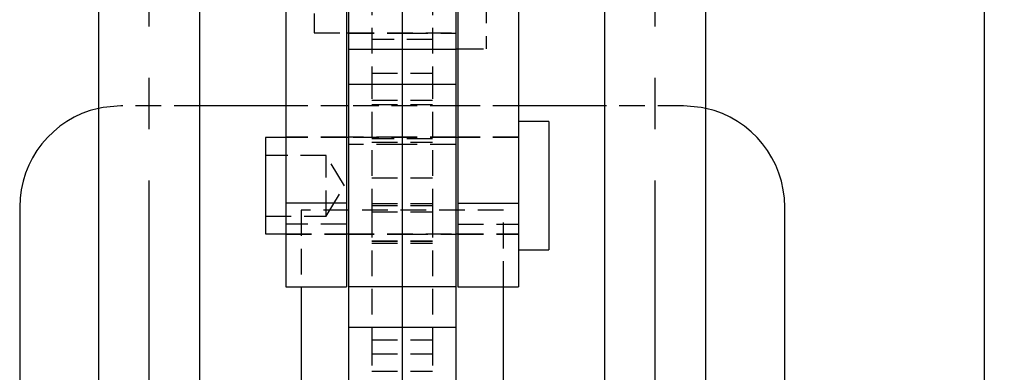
# Model space of a CAD drawing. Extents: x 39 to 407, y 33 to 280.
# Tile 24 of 48: x 214 to 262, y 224 to 241. Entities that reach past the tile are written whole.
import ezdxf

# ---------------------------------------------------------------- set-up
doc = ezdxf.new("R2010")
doc.units = 0
doc.linetypes.add('CENTERX2', pattern=[20.32, 12.7, -2.54, 2.54, -2.54])
doc.linetypes.add('HIDDEN', pattern=[1.905, 1.27, -0.635])
doc.layers.get('0').update_dxf_attribs({"linetype": 'CONTINUOUS'})
doc.styles.add('SLDTEXTSTYLE0', font='TXT', dxfattribs={"width": 0.75})
doc.dimstyles.new('SLDDIMSTYLE1', dxfattribs={"dimtxt": 3.5, "dimasz": 3.302, "dimexe": 0, "dimexo": 0.0625, "dimgap": 0.875, "dimtad": 1, "dimdec": 0, "dimrnd": 1e-09, "dimzin": 12, "dimtxsty": 'SLDTEXTSTYLE0', "dimsah": 1, "dimcen": 0.09, "dimazin": 3, "dimtfac": 1, "dimtofl": 0, "dimtmove": 0, "dimatfit": 3, "dimtolj": 1, "dimtzin": 12})

# ---------------------------------------------------------------- blocks, each defined once
blk = doc.blocks.new('_D_13')
at = {"color": 179, "linetype": 'CONTINUOUS'}
for p, q in [((253.374, 253.259), (262.323, 253.259)), ((261.323, 253.259), (261.323, 141.346)), ((233.574, 141.346), (262.323, 141.346))]:
    blk.add_line(p, q, dxfattribs=at)
for points in [[(261.323, 253.259), (260.815, 249.957), (261.831, 249.957)], [(261.323, 141.346), (261.831, 144.648), (260.815, 144.648)]]:
    blk.add_solid(points, dxfattribs=at)
at = {"color": 179, "linetype": 'CONTINUOUS', "insert": (256.811, 190.1, 32.154), "char_height": 3.5, "attachment_point": 1, "rotation": 90, "style": 'SLDTEXTSTYLE0'}
blk.add_mtext('112', dxfattribs=at)

msp = doc.modelspace()

# ---------------------------------------------------------------- linework, layer by layer
at = {"color": 179, "linetype": 'CENTERX2'}
for p, q in [((220.0736, 139.5123), (220.0736, 258.4947)), ((245.0736, 139.5123), (245.0736, 258.4947))]:
    msp.add_line(p, q, dxfattribs=at)
at = {"color": 7, "linetype": 'CONTINUOUS'}
for p, q in [((226.8236, 251.7068), (226.8236, 232.3795)), ((229.8236, 251.7068), (229.8236, 232.3795)), ((235.3236, 251.7068), (235.3236, 232.3795)), ((238.3236, 251.7068), (238.3236, 232.3795)), ((229.9236, 248.3267), (229.9236, 239.9711)), ((235.2236, 248.3267), (235.2236, 239.9711)), ((232.5736, 247.7591), (232.5736, 239.9711)), ((217.5736, 244.4435), (217.5736, 141.5122)), ((222.5736, 141.5122), (222.5736, 244.4435)), ((242.5736, 244.4435), (242.5736, 141.5122)), ((247.5736, 141.5122), (247.5736, 244.4435)), ((229.8236, 240.7938), (229.9236, 240.7938)), ((232.5736, 239.9711), (229.9236, 239.9711)), ((229.9236, 239.9711), (229.9236, 238.2419)), ((232.5736, 239.9711), (232.5736, 238.2419)), ((235.2236, 239.9711), (232.5736, 239.9711)), ((235.2236, 240.0001), (235.3236, 240.0001)), ((235.2236, 239.9711), (235.2236, 238.2419)), ((232.5736, 238.2419), (229.9236, 238.2419)), ((229.9236, 238.2419), (229.9236, 228.2419)), ((232.5736, 238.2419), (232.5736, 228.2419)), ((235.2236, 238.2419), (232.5736, 238.2419)), ((235.2236, 238.2419), (235.2236, 228.2419)), ((226.8236, 237.1867), (222.5736, 237.1867)), ((229.9236, 237.1867), (229.8236, 237.1867)), ((235.3236, 237.1867), (235.2236, 237.1867)), ((242.5736, 237.1867), (238.3236, 237.1867)), ((239.8236, 236.4169), (238.3236, 236.4169)), ((239.8236, 236.4169), (239.8236, 230.0669)), ((226.8236, 235.6231), (225.8236, 235.6231)), ((225.8236, 235.6231), (225.8236, 230.8606)), ((229.9236, 235.6231), (229.8236, 235.6231)), ((235.3236, 235.6231), (235.2236, 235.6231)), ((213.6736, 232.1867), (213.6736, 216.6865)), ((229.8236, 232.3795), (226.8236, 232.3795)), ((226.8236, 232.3795), (226.8236, 228.2419)), ((229.8236, 232.3795), (229.8236, 228.2419)), ((235.3236, 232.3795), (238.3236, 232.3795)), ((235.3236, 232.3795), (235.3236, 228.2419)), ((238.3236, 232.3795), (238.3236, 228.2419)), ((251.4736, 216.6865), (251.4736, 232.1867)), ((225.8236, 230.8606), (226.8236, 230.8606)), ((229.8236, 230.8606), (229.9236, 230.8606)), ((235.2236, 230.8606), (235.3236, 230.8606)), ((238.3236, 230.0669), (239.8236, 230.0669)), ((226.8236, 228.2419), (229.8236, 228.2419)), ((227.5736, 228.2419), (227.5736, 219.0367)), ((232.5736, 228.2419), (229.9236, 228.2419)), ((229.9236, 228.2419), (229.9236, 226.2419)), ((232.5736, 228.2419), (232.5736, 226.2419)), ((235.2236, 228.2419), (232.5736, 228.2419)), ((235.2236, 228.2419), (235.2236, 226.2419)), ((235.3236, 228.2419), (238.3236, 228.2419)), ((237.5736, 219.0367), (237.5736, 228.2419)), ((232.5736, 226.2419), (229.9236, 226.2419)), ((229.9236, 226.2419), (229.9236, 219.3365)), ((232.5736, 226.2419), (232.5736, 219.3365)), ((235.2236, 226.2419), (232.5736, 226.2419)), ((235.2236, 226.2419), (235.2236, 219.3365))]:
    msp.add_line(p, q, dxfattribs=at)
at = {"color": 7, "linetype": 'HIDDEN'}
for p, q in [((231.0736, 248.6559), (231.0736, 238.8041)), ((234.0736, 248.6559), (234.0736, 238.8041)), ((236.7236, 246.3501), (236.7236, 240.0001)), ((228.2236, 245.5563), (228.2236, 240.7938)), ((228.2236, 240.7938), (229.8236, 240.7938)), ((229.9236, 240.7938), (235.2236, 240.7938)), ((229.9236, 240.7751), (232.5736, 240.7751)), ((234.0736, 240.4637), (231.0736, 240.4637)), ((232.5736, 240.7751), (235.2236, 240.7751)), ((235.3236, 240.0001), (236.7236, 240.0001)), ((231.0736, 238.8041), (234.0736, 238.8041)), ((231.0736, 238.8041), (231.0736, 232.3707)), ((234.0736, 238.8041), (234.0736, 232.3707)), ((231.0736, 237.4637), (234.0736, 237.4637)), ((222.5736, 237.1867), (218.6736, 237.1867)), ((229.8236, 237.1867), (226.8236, 237.1867)), ((235.2236, 237.1867), (229.9236, 237.1867)), ((231.0736, 237.2459), (234.0736, 237.2459)), ((238.3236, 237.1867), (235.3236, 237.1867)), ((246.4736, 237.1867), (242.5736, 237.1867)), ((229.8236, 235.6419), (226.8236, 235.6419)), ((229.8236, 235.6231), (226.8236, 235.6231)), ((232.5736, 235.6419), (229.9236, 235.6419)), ((235.2236, 235.6231), (229.9236, 235.6231)), ((234.0736, 235.5507), (231.0736, 235.5507)), ((235.2236, 235.6419), (232.5736, 235.6419)), ((238.3236, 235.6419), (235.3236, 235.6419)), ((238.3236, 235.6231), (235.3236, 235.6231)), ((232.5736, 235.2706), (229.9236, 235.2706)), ((231.0736, 235.389), (234.0736, 235.389)), ((235.2236, 235.2706), (232.5736, 235.2706)), ((228.8236, 234.7419), (225.8236, 234.7419)), ((228.8236, 231.7419), (228.8236, 234.7419)), ((229.7249, 233.2419), (228.8236, 234.7419)), ((231.0736, 233.6348), (234.0736, 233.6348)), ((228.8236, 231.7419), (229.7249, 233.2419)), ((231.0736, 232.3707), (234.0736, 232.3707)), ((231.0736, 232.3707), (231.0736, 232.2678)), ((231.0736, 232.2678), (234.0736, 232.2678)), ((231.0736, 232.2678), (231.0736, 231.9536)), ((234.0736, 232.3707), (234.0736, 232.2678)), ((234.0736, 232.2678), (234.0736, 231.9536)), ((225.8236, 231.7419), (228.8236, 231.7419)), ((237.5736, 232.0367), (227.5736, 232.0367)), ((227.5736, 232.0367), (227.5736, 228.2419)), ((231.0736, 231.9536), (234.0736, 231.9536)), ((231.0736, 231.9536), (231.0736, 225.6318)), ((234.0736, 231.9536), (234.0736, 225.6318)), ((237.5736, 228.2419), (237.5736, 232.0367)), ((229.8236, 231.3442), (226.8236, 231.3442)), ((235.3236, 231.3442), (238.3236, 231.3442)), ((226.8236, 230.8606), (229.8236, 230.8606)), ((226.8236, 230.8419), (229.8236, 230.8419)), ((229.9236, 230.8606), (235.2236, 230.8606)), ((229.9236, 230.8419), (232.5736, 230.8419)), ((232.5736, 230.8419), (235.2236, 230.8419)), ((235.3236, 230.8606), (238.3236, 230.8606)), ((235.3236, 230.8419), (238.3236, 230.8419)), ((231.0736, 230.5144), (234.0736, 230.5144)), ((231.0736, 230.4972), (234.0736, 230.4972)), ((231.0736, 230.4019), (234.0736, 230.4019)), ((231.0736, 225.6318), (234.0736, 225.6318)), ((231.0736, 225.6318), (231.0736, 224.0846)), ((234.0736, 225.6318), (234.0736, 224.0846)), ((231.0736, 224.9397), (234.0736, 224.9397)), ((231.0736, 224.0846), (234.0736, 224.0846))]:
    msp.add_line(p, q, dxfattribs=at)
at = {"color": 7, "linetype": 'HIDDEN', "flags": 128}
for points in [[(218.6736, 237.1867), (217.8054, 237.1108), (217.5736, 237.0642)], [(247.5736, 237.0642), (247.3418, 237.1108), (246.4736, 237.1867)]]:
    msp.add_lwpolyline(points, dxfattribs=at)
at = {"color": 7, "linetype": 'CONTINUOUS'}
for centre, start, end in [((218.6736, 232.1867), 102.70903, 180), ((246.4736, 232.1867), 0, 77.29097)]:
    msp.add_arc(centre, 5, start, end, dxfattribs=at)

# ---------------------------------------------------------------- dimensions: what is measured, and where the dimension line sits
at = {"color": 179, "linetype": 'CONTINUOUS'}
dim = msp.add_linear_dim(base=(261.3229, 141.3457), p1=(252.3737, 253.2591), p2=(232.5736, 141.3457), angle=90, dimstyle='SLDDIMSTYLE1', dxfattribs=at)
dim.commit()
dim.dimension.update_dxf_attribs({"geometry": '_D_13', "text_midpoint": (261.3229, 195.4012), "dimtype": 160})

doc.saveas('drawing.dxf')
